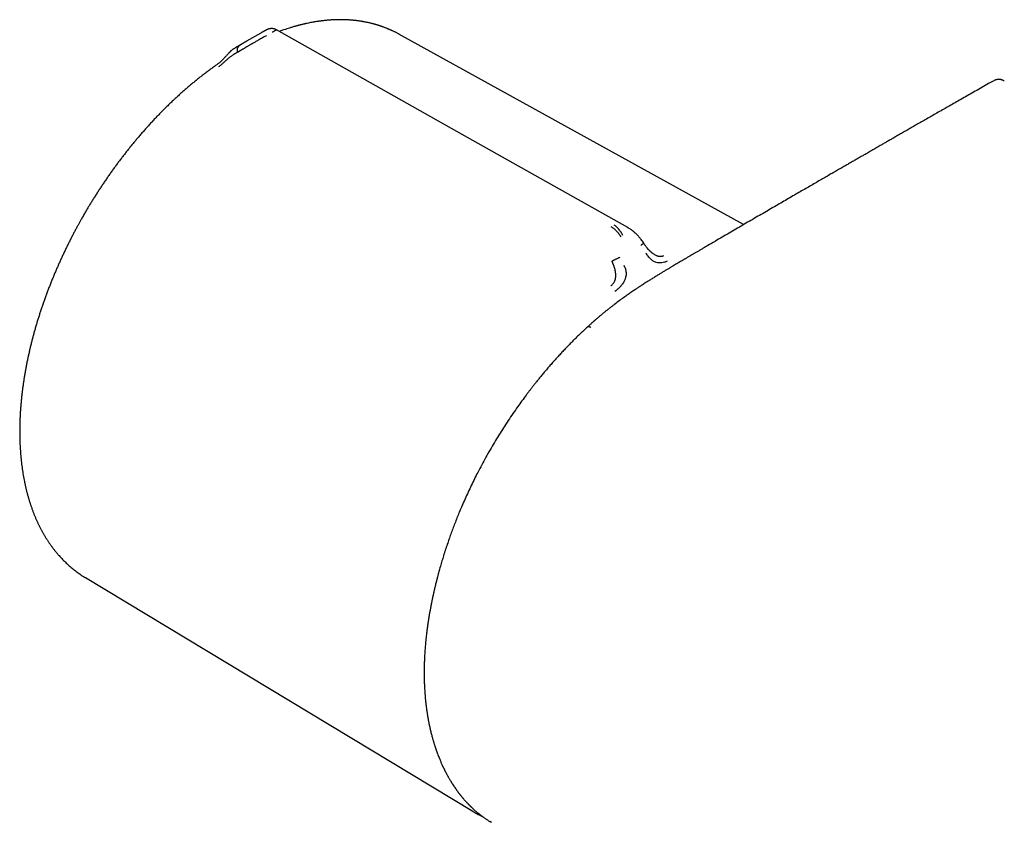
# Model space of a CAD drawing. Header units: millimetres. Extents: x 8 to 767, y 12 to 375.
# Tile 23 of 46: x 494 to 564, y 190 to 247. Entities that reach past the tile are written whole.
import ezdxf

# ---------------------------------------------------------------- set-up
doc = ezdxf.new("R2010")
doc.units = ezdxf.units.MM

msp = doc.modelspace()

# ---------------------------------------------------------------- linework, layer by layer
at = {"color": 7, "linetype": 'Continuous', "lineweight": 30}
for p, q in [((511.278, 246.033), (511.33, 246.063)), ((511.425, 246.116), (511.33, 246.063)), ((511.425, 246.116), (511.437, 246.121)), ((510.289, 245.47), (509.488, 244.993)), ((511.278, 246.033), (510.268, 245.458)), ((521.039, 245.947), (521.028, 245.953)), ((545.364, 232.519), (521.032, 245.96)), ((509.633, 244.683), (509.75, 244.751)), ((537.17, 232.314), (537.183, 232.307)), ((498.897, 207.617), (526.24, 191.136)), ((526.24, 191.136), (526.252, 191.129)), ((526.251, 191.129), (526.24, 191.136)), ((527.435, 190.423), (527.455, 190.41)), ((527.441, 190.43), (527.556, 190.359))]:
    msp.add_line(p, q, dxfattribs=at)
at = {"color": 7, "linetype": 'Continuous', "lineweight": 30, "flags": 128}
for points in [[(537.184, 232.308), (529.101, 236.855), (525.108, 239.101), (512.387, 246.257)], [(498.867, 207.635), (498.881, 207.627), (498.897, 207.617)]]:
    msp.add_lwpolyline(points, dxfattribs=at)
at = {"color": 7, "linetype": 'Continuous', "lineweight": 30}
for points, knots in [([(521.045, 245.951), (521.017, 245.966), (520.958, 245.998), (520.869, 246.045), (520.783, 246.089), (520.7, 246.13), (520.626, 246.166), (520.558, 246.198), (520.5, 246.225), (520.451, 246.246), (520.41, 246.265), (520.374, 246.28), (520.34, 246.295), (520.3, 246.312), (520.249, 246.333), (520.188, 246.358), (520.12, 246.385), (520.048, 246.413), (519.98, 246.439), (519.917, 246.462), (519.859, 246.483), (519.799, 246.504), (519.741, 246.524), (519.687, 246.542), (519.64, 246.557), (519.603, 246.569), (519.572, 246.579), (519.546, 246.587), (519.519, 246.595), (519.486, 246.605), (519.448, 246.617), (519.403, 246.63), (519.354, 246.644), (519.303, 246.658), (519.252, 246.672), (519.202, 246.685), (519.135, 246.703), (519.051, 246.724), (518.952, 246.747), (518.858, 246.769), (518.767, 246.788), (518.684, 246.805), (518.61, 246.819), (518.545, 246.831), (518.48, 246.843), (518.419, 246.853), (518.361, 246.862), (518.303, 246.872), (518.237, 246.881), (518.175, 246.89), (518.119, 246.898), (518.073, 246.904), (518.024, 246.91), (517.973, 246.916), (517.925, 246.921), (517.884, 246.926), (517.851, 246.929), (517.826, 246.931), (517.806, 246.933), (517.785, 246.935), (517.761, 246.938), (517.734, 246.94), (517.697, 246.943), (517.65, 246.947), (517.591, 246.952), (517.525, 246.956), (517.454, 246.961), (517.38, 246.965), (517.304, 246.968), (517.227, 246.971), (517.16, 246.973), (517.102, 246.974), (517.055, 246.975), (517.007, 246.976), (516.96, 246.976), (516.915, 246.977), (516.877, 246.977), (516.845, 246.976), (516.819, 246.976), (516.796, 246.976), (516.772, 246.976), (516.736, 246.975), (516.688, 246.974), (516.623, 246.973), (516.55, 246.971), (516.474, 246.968), (516.376, 246.963), (516.26, 246.957), (516.133, 246.948), (516.02, 246.939), (515.919, 246.93), (515.828, 246.921), (515.75, 246.913), (515.686, 246.905), (515.634, 246.899), (515.588, 246.894), (515.548, 246.889), (515.509, 246.883), (515.463, 246.877), (515.408, 246.87), (515.344, 246.861), (515.257, 246.848), (515.147, 246.831), (515.012, 246.808), (514.87, 246.782), (514.717, 246.753), (514.591, 246.727), (514.494, 246.706), (514.429, 246.692), (514.363, 246.677), (514.297, 246.662), (514.233, 246.647), (514.17, 246.632), (514.113, 246.618), (514.06, 246.605), (514.017, 246.594), (513.985, 246.585), (513.961, 246.579), (513.943, 246.575), (513.923, 246.569), (513.898, 246.563), (513.867, 246.554), (513.829, 246.544), (513.786, 246.532), (513.716, 246.513), (513.623, 246.487), (513.509, 246.454), (513.368, 246.411), (513.203, 246.36), (513.011, 246.297), (512.806, 246.227), (512.663, 246.175), (512.584, 246.146)], [0, 0, 0, 0, 0.011268, 0.023412, 0.036436, 0.047288, 0.058347, 0.068271, 0.076056, 0.082828, 0.088585, 0.09333, 0.097664, 0.102754, 0.109899, 0.118174, 0.127531, 0.137203, 0.146915, 0.154574, 0.162259, 0.169969, 0.177703, 0.185092, 0.190868, 0.195732, 0.199684, 0.202726, 0.205876, 0.210036, 0.215207, 0.220834, 0.227273, 0.233852, 0.240307, 0.246639, 0.252848, 0.265739, 0.278071, 0.289876, 0.301161, 0.311835, 0.320478, 0.328299, 0.336057, 0.344054, 0.350505, 0.357247, 0.365215, 0.374575, 0.379775, 0.385322, 0.391214, 0.397452, 0.403475, 0.40842, 0.412278, 0.41505, 0.417254, 0.419623, 0.422441, 0.425707, 0.429422, 0.435468, 0.442416, 0.450263, 0.458778, 0.46746, 0.476291, 0.485271, 0.494399, 0.499823, 0.505297, 0.510822, 0.516397, 0.521703, 0.526237, 0.529801, 0.532675, 0.535001, 0.537759, 0.541134, 0.547211, 0.554616, 0.563316, 0.572241, 0.580854, 0.59687, 0.611695, 0.623932, 0.63523, 0.645578, 0.654815, 0.661375, 0.6672, 0.672292, 0.676652, 0.680574, 0.685528, 0.6918, 0.699154, 0.70675, 0.720989, 0.735773, 0.751403, 0.768223, 0.786223, 0.793117, 0.800167, 0.807373, 0.814734, 0.821945, 0.828435, 0.835146, 0.840846, 0.845537, 0.849221, 0.851469, 0.853141, 0.855203, 0.857936, 0.861339, 0.86541, 0.870147, 0.87555, 0.888094, 0.900483, 0.912631, 0.93373, 0.95409, 0.974583, 1, 1, 1, 1]), ([(512.387, 246.257), (512.375, 246.264), (512.35, 246.277), (512.317, 246.293), (512.289, 246.305), (512.264, 246.314), (512.235, 246.324), (512.199, 246.334), (512.156, 246.342), (512.109, 246.349), (512.059, 246.352), (512.008, 246.351), (511.965, 246.347), (511.927, 246.342), (511.893, 246.335), (511.856, 246.326), (511.82, 246.314), (511.787, 246.302), (511.756, 246.29), (511.731, 246.279), (511.715, 246.271), (511.696, 246.262), (511.677, 246.252), (511.655, 246.241), (511.632, 246.229), (511.608, 246.216), (511.589, 246.206), (511.573, 246.197), (511.557, 246.189), (511.536, 246.177), (511.509, 246.163), (511.476, 246.144), (511.45, 246.13), (511.436, 246.122)], [0, 0, 0, 0, 0.036604, 0.070541, 0.096033, 0.115422, 0.137134, 0.17013, 0.205374, 0.241055, 0.281984, 0.322392, 0.356784, 0.380099, 0.405693, 0.432685, 0.461011, 0.491268, 0.519448, 0.550868, 0.58192, 0.615712, 0.6525, 0.692322, 0.737002, 0.775739, 0.808398, 0.824894, 0.847471, 0.876282, 0.911313, 0.952554, 1, 1, 1, 1]), ([(512.387, 246.256), (512.387, 246.256), (512.386, 246.256), (512.375, 246.251), (512.355, 246.241), (512.325, 246.224), (512.283, 246.201), (512.227, 246.169), (512.163, 246.131), (512.112, 246.102), (512.087, 246.088)], [0, 0, 0, 0, 0.089465, 0.220808, 0.345981, 0.465003, 0.609373, 0.746418, 0.876461, 1, 1, 1, 1]), ([(511.68, 245.857), (511.645, 245.837), (511.572, 245.796), (511.454, 245.73), (511.327, 245.659), (511.205, 245.589), (511.089, 245.522), (510.981, 245.46), (510.859, 245.389), (510.767, 245.335), (510.705, 245.3), (510.686, 245.289), (510.666, 245.277), (510.646, 245.266), (510.627, 245.255), (510.588, 245.233), (510.53, 245.199), (510.448, 245.153), (510.372, 245.11), (510.303, 245.07), (510.257, 245.044), (510.227, 245.027), (510.213, 245.018), (510.198, 245.01), (510.184, 245.002), (510.169, 244.993), (510.155, 244.985), (510.118, 244.964), (510.062, 244.931), (509.993, 244.891), (509.934, 244.856), (509.884, 244.827), (509.841, 244.803), (509.805, 244.782), (509.777, 244.766), (509.761, 244.757), (509.753, 244.753), (509.751, 244.751), (509.751, 244.751), (509.75, 244.751), (509.75, 244.751)], [0, 0, 0, 0, 0.051373, 0.105665, 0.163102, 0.223827, 0.27137, 0.320803, 0.372124, 0.442732, 0.452222, 0.461768, 0.471368, 0.481024, 0.490735, 0.500501, 0.537698, 0.579265, 0.625137, 0.657731, 0.692132, 0.7001, 0.708157, 0.716302, 0.724536, 0.732857, 0.741265, 0.74976, 0.79759, 0.84013, 0.877473, 0.909711, 0.93693, 0.964012, 0.983495, 0.995471, 0.998664, 0.999564, 0.99984, 1, 1, 1, 1]), ([(509.383, 244.931), (509.37, 244.923), (509.346, 244.909), (509.315, 244.888), (509.289, 244.869), (509.266, 244.852), (509.242, 244.833), (509.218, 244.813), (509.195, 244.793), (509.174, 244.774), (509.155, 244.757), (509.134, 244.737), (509.108, 244.712), (509.079, 244.683), (509.051, 244.654), (509.027, 244.628), (508.997, 244.596), (508.958, 244.554), (508.908, 244.499), (508.852, 244.439), (508.791, 244.374), (508.727, 244.306), (508.66, 244.237), (508.592, 244.167), (508.531, 244.106), (508.478, 244.054), (508.432, 244.01), (508.38, 243.963), (508.32, 243.912), (508.25, 243.856), (508.173, 243.796), (508.087, 243.733), (508.029, 243.691), (507.999, 243.67)], [0, 0, 0, 0, 0.024683, 0.044079, 0.058486, 0.074727, 0.089719, 0.107745, 0.125198, 0.140142, 0.152917, 0.167655, 0.187784, 0.211441, 0.23343, 0.252311, 0.268239, 0.30327, 0.342523, 0.385759, 0.429471, 0.480093, 0.52894, 0.577862, 0.632078, 0.661786, 0.693344, 0.729283, 0.771249, 0.819444, 0.873971, 0.93474, 1, 1, 1, 1]), ([(509.633, 244.683), (509.609, 244.669), (509.565, 244.644), (509.5, 244.604), (509.453, 244.576), (509.424, 244.557), (509.409, 244.548), (509.395, 244.539), (509.382, 244.531), (509.37, 244.523), (509.358, 244.516), (509.348, 244.509), (509.312, 244.486), (509.252, 244.445), (509.166, 244.384), (509.083, 244.322), (509, 244.258), (508.916, 244.189), (508.849, 244.129), (508.8, 244.084), (508.77, 244.056), (508.74, 244.028), (508.709, 243.999), (508.677, 243.97), (508.63, 243.926), (508.566, 243.866), (508.482, 243.791), (508.392, 243.715), (508.331, 243.669), (508.299, 243.646)], [0, 0, 0, 0, 0.064483, 0.121146, 0.169699, 0.182428, 0.194431, 0.205703, 0.216244, 0.226049, 0.235116, 0.243443, 0.251028, 0.319255, 0.38355, 0.443931, 0.500485, 0.559082, 0.620049, 0.640929, 0.662103, 0.683581, 0.705368, 0.72747, 0.749885, 0.805219, 0.865757, 0.930963, 1, 1, 1, 1]), ([(509.488, 244.993), (509.485, 244.991), (509.47, 244.982), (509.435, 244.962), (509.4, 244.943), (509.378, 244.928), (509.374, 244.925)], [0, 0, 0, 0, 0.092389, 0.399514, 0.909013, 1, 1, 1, 1]), ([(509.815, 245.18), (509.796, 245.167), (509.757, 245.141), (509.708, 245.089), (509.664, 245.031), (509.634, 244.973), (509.614, 244.92), (509.604, 244.873), (509.6, 244.829), (509.601, 244.789), (509.607, 244.753), (509.617, 244.717), (509.627, 244.694), (509.633, 244.683)], [0, 0, 0, 0, 0.1317423, 0.26673, 0.4014789, 0.532742, 0.617059, 0.6982277, 0.7761965, 0.8328847, 0.8885344, 0.9438976, 1, 1, 1, 1]), ([(508.002, 243.673), (507.958, 243.642), (507.84, 243.558), (507.649, 243.419), (507.427, 243.253), (507.205, 243.085), (506.985, 242.913), (506.765, 242.737), (506.545, 242.559), (506.326, 242.377), (506.108, 242.192), (505.89, 242.004), (505.674, 241.812), (505.458, 241.617), (505.243, 241.419), (505.029, 241.219), (504.815, 241.015), (504.603, 240.807), (504.391, 240.597), (504.181, 240.384), (503.971, 240.168), (503.763, 239.949), (503.556, 239.727), (503.349, 239.502), (503.144, 239.274), (502.94, 239.043), (502.737, 238.809), (502.543, 238.58), (502.356, 238.357), (502.178, 238.141), (502, 237.922), (501.825, 237.701), (501.65, 237.479), (501.478, 237.255), (501.306, 237.03), (501.137, 236.802), (500.969, 236.574), (500.802, 236.343), (500.637, 236.112), (500.474, 235.878), (500.313, 235.644), (500.153, 235.409), (499.996, 235.173), (499.841, 234.936), (499.688, 234.699), (499.539, 234.463), (499.393, 234.23), (499.256, 234.006), (499.135, 233.807), (499.03, 233.631), (498.921, 233.446), (498.844, 233.314), (498.798, 233.234)], [0, 0, 0, 0, 0.012576, 0.034013, 0.055454, 0.076901, 0.098353, 0.119811, 0.141276, 0.162748, 0.184228, 0.205717, 0.227215, 0.248724, 0.270244, 0.291776, 0.313322, 0.334883, 0.35646, 0.378055, 0.39967, 0.421307, 0.442968, 0.464656, 0.486373, 0.508123, 0.529909, 0.551736, 0.571335, 0.590931, 0.610523, 0.630108, 0.649688, 0.669261, 0.688826, 0.708383, 0.727928, 0.747461, 0.766978, 0.786476, 0.805949, 0.825389, 0.844784, 0.864116, 0.883351, 0.902431, 0.921231, 0.939446, 0.956065, 0.968932, 0.981158, 1, 1, 1, 1]), ([(563.019, 242.675), (562.896, 242.605), (562.614, 242.444), (562.176, 242.195), (561.71, 241.93), (561.257, 241.672), (560.819, 241.422), (560.395, 241.181), (559.986, 240.947), (559.59, 240.721), (559.202, 240.499), (558.825, 240.284), (558.457, 240.073), (558.102, 239.87), (557.759, 239.674), (557.428, 239.485), (557.111, 239.302), (556.805, 239.127), (556.512, 238.96), (556.232, 238.799), (555.964, 238.645), (555.708, 238.498), (555.465, 238.359), (555.235, 238.226), (555.031, 238.109), (554.852, 238.007), (554.697, 237.918), (554.549, 237.832), (554.403, 237.748), (554.253, 237.662), (554.097, 237.572), (553.916, 237.468), (553.71, 237.35), (553.478, 237.216), (553.233, 237.075), (552.976, 236.927), (552.708, 236.772), (552.429, 236.612), (552.14, 236.445), (551.84, 236.272), (551.525, 236.09), (551.195, 235.9), (550.851, 235.701), (550.495, 235.495), (550.126, 235.282), (549.745, 235.061), (549.351, 234.834), (548.945, 234.599), (548.527, 234.356), (548.096, 234.106), (547.653, 233.849), (547.197, 233.585), (546.729, 233.313), (546.249, 233.034), (545.77, 232.756), (545.294, 232.479), (544.821, 232.203), (544.338, 231.922), (543.844, 231.634), (543.34, 231.34), (543.001, 231.142), (542.829, 231.041)], [0, 0, 0, 0, 0.018214, 0.041826, 0.064826, 0.087213, 0.108988, 0.129778, 0.149978, 0.169586, 0.188604, 0.207401, 0.225583, 0.243149, 0.2601, 0.276435, 0.292155, 0.307259, 0.321748, 0.335622, 0.34888, 0.361522, 0.373548, 0.384959, 0.395755, 0.403805, 0.411475, 0.418765, 0.425821, 0.433205, 0.44097, 0.449116, 0.460011, 0.471522, 0.483648, 0.496389, 0.509746, 0.523463, 0.537774, 0.552678, 0.568176, 0.584603, 0.601647, 0.61931, 0.63759, 0.656489, 0.676007, 0.696142, 0.716896, 0.738267, 0.760258, 0.782866, 0.806093, 0.829938, 0.854401, 0.877368, 0.900856, 0.924863, 0.949389, 0.974435, 1, 1, 1, 1]), ([(563.766, 242.653), (563.748, 242.663), (563.715, 242.68), (563.67, 242.7), (563.631, 242.716), (563.597, 242.727), (563.568, 242.735), (563.54, 242.742), (563.51, 242.749), (563.476, 242.754), (563.44, 242.759), (563.404, 242.762), (563.37, 242.762), (563.335, 242.762), (563.299, 242.759), (563.264, 242.755), (563.229, 242.749), (563.19, 242.74), (563.142, 242.726), (563.084, 242.705), (563.044, 242.684), (563.022, 242.672)], [0, 0, 0, 0, 0.076609, 0.14009, 0.190363, 0.238761, 0.276516, 0.309589, 0.3488, 0.393622, 0.442786, 0.490038, 0.532743, 0.575002, 0.623206, 0.672819, 0.712719, 0.760607, 0.824631, 0.904575, 1, 1, 1, 1]), ([(498.798, 233.234), (498.748, 233.146), (498.676, 233.021), (498.571, 232.836), (498.481, 232.675), (498.375, 232.482), (498.264, 232.278), (498.149, 232.063), (498.032, 231.84), (497.913, 231.611), (497.793, 231.377), (497.674, 231.138), (497.555, 230.895), (497.436, 230.649), (497.318, 230.401), (497.202, 230.15), (497.086, 229.896), (496.973, 229.641), (496.86, 229.385), (496.75, 229.126), (496.641, 228.867), (496.534, 228.606), (496.429, 228.344), (496.326, 228.081), (496.226, 227.818), (496.127, 227.553), (496.03, 227.288), (495.936, 227.022), (495.844, 226.756), (495.755, 226.49), (495.667, 226.223), (495.582, 225.956), (495.5, 225.688), (495.42, 225.421), (495.342, 225.153), (495.267, 224.886), (495.195, 224.618), (495.125, 224.351), (495.057, 224.084), (494.993, 223.817), (494.931, 223.55), (494.871, 223.284), (494.814, 223.019), (494.76, 222.753), (494.709, 222.489), (494.66, 222.225), (494.614, 221.961), (494.571, 221.698), (494.53, 221.437), (494.492, 221.175), (494.457, 220.915), (494.425, 220.656), (494.396, 220.397), (494.369, 220.14), (494.346, 219.884), (494.325, 219.629), (494.307, 219.375), (494.291, 219.122), (494.279, 218.87), (494.27, 218.62), (494.263, 218.371), (494.259, 218.124), (494.258, 217.878), (494.26, 217.634), (494.265, 217.391), (494.273, 217.15), (494.284, 216.91), (494.297, 216.672), (494.314, 216.436), (494.333, 216.201), (494.355, 215.969), (494.381, 215.738), (494.409, 215.509), (494.44, 215.282), (494.474, 215.058), (494.51, 214.835), (494.55, 214.614), (494.592, 214.396), (494.638, 214.179), (494.686, 213.965), (494.737, 213.753), (494.791, 213.543), (494.848, 213.336), (494.908, 213.131), (494.97, 212.929), (495.036, 212.729), (495.104, 212.532), (495.175, 212.337), (495.249, 212.144), (495.325, 211.955), (495.405, 211.768), (495.487, 211.584), (495.572, 211.402), (495.659, 211.223), (495.749, 211.047), (495.842, 210.874), (495.938, 210.704), (496.036, 210.537), (496.137, 210.372), (496.241, 210.211), (496.347, 210.053), (496.456, 209.898), (496.567, 209.746), (496.681, 209.596), (496.797, 209.451), (496.916, 209.308), (497.038, 209.168), (497.161, 209.032), (497.288, 208.899), (497.416, 208.769), (497.547, 208.643), (497.681, 208.519), (497.817, 208.4), (497.955, 208.283), (498.095, 208.17), (498.238, 208.06), (498.383, 207.954), (498.53, 207.851), (498.68, 207.752), (498.802, 207.674), (498.875, 207.63), (498.897, 207.617)], [0, 0, 0, 0, 0.008892, 0.012572, 0.018674, 0.025025, 0.031849, 0.038979, 0.046349, 0.053905, 0.061609, 0.069432, 0.077354, 0.085359, 0.093433, 0.101566, 0.10975, 0.117979, 0.126247, 0.134549, 0.142882, 0.151243, 0.159628, 0.168035, 0.176463, 0.184908, 0.193371, 0.201849, 0.21034, 0.218845, 0.227362, 0.23589, 0.244429, 0.252977, 0.261534, 0.270099, 0.278673, 0.287253, 0.295841, 0.304436, 0.313036, 0.321643, 0.330255, 0.338872, 0.347494, 0.356121, 0.364753, 0.373389, 0.382028, 0.390672, 0.39932, 0.407971, 0.416625, 0.425283, 0.433944, 0.442608, 0.451274, 0.459944, 0.468616, 0.47729, 0.485966, 0.494645, 0.503326, 0.512008, 0.520693, 0.529379, 0.538067, 0.546756, 0.555446, 0.564137, 0.57283, 0.581523, 0.590217, 0.598911, 0.607605, 0.6163, 0.624994, 0.633688, 0.642382, 0.651075, 0.659767, 0.668457, 0.677147, 0.685835, 0.694521, 0.703205, 0.711886, 0.720565, 0.729241, 0.737915, 0.746584, 0.755251, 0.763913, 0.772572, 0.781226, 0.789876, 0.798522, 0.807163, 0.815799, 0.82443, 0.833057, 0.841678, 0.850295, 0.858908, 0.867516, 0.876119, 0.884718, 0.893314, 0.901906, 0.910495, 0.919081, 0.927665, 0.936247, 0.944829, 0.95341, 0.961991, 0.970574, 0.979158, 0.987744, 0.996334, 1, 1, 1, 1]), ([(536.708, 231.663), (536.681, 231.701), (536.627, 231.776), (536.544, 231.885), (536.46, 231.988), (536.374, 232.084), (536.286, 232.17), (536.195, 232.245), (536.101, 232.309), (536.035, 232.339), (536.003, 232.354)], [0, 0, 0, 0, 0.134324, 0.265382, 0.393268, 0.518184, 0.640515, 0.760896, 0.880281, 1, 1, 1, 1]), ([(536.843, 231.745), (536.822, 231.786), (536.779, 231.867), (536.71, 231.983), (536.637, 232.091), (536.56, 232.19), (536.481, 232.28), (536.398, 232.359), (536.313, 232.428), (536.255, 232.464), (536.225, 232.481)], [0, 0, 0, 0, 0.134305, 0.265175, 0.392798, 0.517503, 0.639784, 0.760331, 0.880035, 1, 1, 1, 1]), ([(538.312, 231.216), (538.282, 231.261), (538.225, 231.347), (538.137, 231.467), (538.053, 231.572), (537.974, 231.664), (537.902, 231.743), (537.837, 231.81), (537.78, 231.865), (537.733, 231.909), (537.693, 231.945), (537.66, 231.974), (537.631, 231.999), (537.605, 232.02), (537.58, 232.04), (537.552, 232.063), (537.515, 232.091), (537.465, 232.129), (537.402, 232.174), (537.328, 232.223), (537.25, 232.271), (537.195, 232.301), (537.168, 232.317)], [0, 0, 0, 0, 0.0998723, 0.1919032, 0.2757555, 0.351191, 0.4180461, 0.4762111, 0.5256133, 0.5662051, 0.5981399, 0.6256267, 0.648849, 0.6697158, 0.6882224, 0.7089723, 0.7380972, 0.7756374, 0.8287352, 0.8842171, 0.9414013, 1, 1, 1, 1]), ([(538.099, 231.064), (538.118, 231.077), (538.157, 231.103), (538.207, 231.138), (538.25, 231.168), (538.28, 231.19), (538.299, 231.204), (538.309, 231.212), (538.313, 231.216), (538.312, 231.216), (538.311, 231.216)], [0, 0, 0, 0, 0.167297, 0.338607, 0.509654, 0.676432, 0.783695, 0.887081, 0.986525, 1, 1, 1, 1]), ([(539.06, 230.417), (539.049, 230.424), (539.023, 230.439), (538.979, 230.467), (538.933, 230.5), (538.893, 230.531), (538.859, 230.559), (538.833, 230.581), (538.81, 230.601), (538.786, 230.623), (538.757, 230.65), (538.724, 230.682), (538.694, 230.713), (538.668, 230.741), (538.646, 230.764), (538.628, 230.783), (538.611, 230.803), (538.59, 230.827), (538.562, 230.861), (538.524, 230.908), (538.478, 230.968), (538.425, 231.041), (538.368, 231.125), (538.331, 231.186), (538.312, 231.216)], [0, 0, 0, 0, 0.049692, 0.113704, 0.163975, 0.213348, 0.253849, 0.285142, 0.308149, 0.335828, 0.372456, 0.417961, 0.456761, 0.490156, 0.518153, 0.540747, 0.559892, 0.586999, 0.623993, 0.676245, 0.740804, 0.817918, 0.907863, 1, 1, 1, 1]), ([(542.829, 231.041), (542.756, 230.999), (542.615, 230.916), (542.41, 230.797), (542.218, 230.684), (542.038, 230.579), (541.871, 230.482), (541.717, 230.391), (541.585, 230.314), (541.472, 230.248), (541.378, 230.193), (541.292, 230.142), (541.213, 230.096), (541.142, 230.054), (541.073, 230.013), (540.992, 229.965), (540.895, 229.908), (540.779, 229.839), (540.65, 229.763), (540.508, 229.678), (540.353, 229.586), (540.186, 229.486), (540.011, 229.381), (539.829, 229.272), (539.642, 229.158), (539.444, 229.038), (539.234, 228.91), (539.014, 228.774), (538.864, 228.681), (538.787, 228.633)], [0, 0, 0, 0, 0.0539273, 0.1046947, 0.1523024, 0.1967507, 0.2380393, 0.2761678, 0.3111355, 0.3363923, 0.3596969, 0.381049, 0.400448, 0.4178936, 0.4341058, 0.4519711, 0.4775365, 0.5062703, 0.5381743, 0.5732506, 0.6115017, 0.6529305, 0.6975408, 0.7412319, 0.7876036, 0.8366606, 0.888408, 0.9428521, 1, 1, 1, 1]), ([(536.065, 229.942), (536.072, 229.946), (536.087, 229.955), (536.114, 229.969), (536.144, 229.985), (536.18, 230.004), (536.222, 230.026), (536.272, 230.052), (536.332, 230.082), (536.403, 230.117), (536.481, 230.156), (536.557, 230.193), (536.604, 230.215), (536.627, 230.226)], [0, 0, 0, 0, 0.056304, 0.111898, 0.167775, 0.224659, 0.302815, 0.38407, 0.468372, 0.599448, 0.73388, 0.868517, 1, 1, 1, 1]), ([(539.974, 229.933), (539.909, 229.908), (539.779, 229.857), (539.58, 229.817), (539.382, 229.812), (539.18, 229.85), (539.016, 229.926), (538.892, 230.012), (538.769, 230.12), (538.621, 230.284), (538.516, 230.432), (538.464, 230.507)], [0, 0, 0, 0, 0.12498, 0.249974, 0.375129, 0.4995, 0.626711, 0.691987, 0.75435, 0.875912, 1, 1, 1, 1]), ([(539.06, 230.417), (539.094, 230.399), (539.15, 230.369), (539.228, 230.337), (539.292, 230.315), (539.364, 230.296), (539.446, 230.284), (539.527, 230.284), (539.598, 230.293), (539.662, 230.308), (539.704, 230.325), (539.726, 230.333)], [0, 0, 0, 0, 0.147074, 0.242497, 0.333453, 0.420197, 0.55512, 0.69361, 0.78902, 0.89139, 1, 1, 1, 1]), ([(535.988, 228.209), (536.01, 228.225), (536.053, 228.257), (536.111, 228.311), (536.162, 228.368), (536.206, 228.427), (536.242, 228.487), (536.269, 228.543), (536.288, 228.596), (536.304, 228.649), (536.317, 228.709), (536.328, 228.772), (536.335, 228.834), (536.339, 228.893), (536.341, 228.951), (536.339, 229.011), (536.334, 229.077), (536.325, 229.15), (536.313, 229.228), (536.296, 229.309), (536.275, 229.395), (536.254, 229.469), (536.234, 229.533), (536.215, 229.589), (536.199, 229.636), (536.185, 229.671), (536.177, 229.692), (536.169, 229.713), (536.16, 229.736), (536.15, 229.758), (536.14, 229.782), (536.13, 229.806), (536.115, 229.839), (536.099, 229.875), (536.082, 229.91), (536.071, 229.93), (536.066, 229.939), (536.065, 229.941), (536.065, 229.942), (536.065, 229.942), (536.065, 229.942), (536.065, 229.942), (536.065, 229.942)], [0, 0, 0, 0, 0.046698, 0.091618, 0.134505, 0.175194, 0.213614, 0.249779, 0.276951, 0.307118, 0.340349, 0.376695, 0.409342, 0.4408, 0.471044, 0.500021, 0.535936, 0.574169, 0.614719, 0.657569, 0.702695, 0.750057, 0.775296, 0.805099, 0.8394, 0.850353, 0.861686, 0.873397, 0.885483, 0.89794, 0.910765, 0.923954, 0.937503, 0.96472, 0.984149, 0.995887, 0.998893, 0.999683, 0.9999, 0.999964, 0.999986, 1, 1, 1, 1]), ([(536.283, 227.836), (536.348, 227.884), (536.478, 227.98), (536.621, 228.11), (536.707, 228.201), (536.749, 228.248), (536.795, 228.303), (536.856, 228.385), (536.913, 228.473), (536.96, 228.562), (536.996, 228.64), (537.024, 228.714), (537.045, 228.779), (537.068, 228.863), (537.092, 228.978), (537.094, 229.163), (537.044, 229.388), (536.968, 229.55), (536.928, 229.634)], [0, 0, 0, 0, 0.125554, 0.251039, 0.290001, 0.310057, 0.344618, 0.393554, 0.456767, 0.493798, 0.534579, 0.576341, 0.60187, 0.627562, 0.693703, 0.759502, 0.875658, 1, 1, 1, 1]), ([(538.787, 228.633), (538.732, 228.598), (538.626, 228.531), (538.473, 228.434), (538.332, 228.344), (538.202, 228.26), (538.092, 228.188), (538, 228.128), (537.924, 228.077), (537.855, 228.032), (537.792, 227.99), (537.666, 227.906), (537.472, 227.775), (537.191, 227.58), (536.889, 227.367), (536.57, 227.136), (536.306, 226.939), (536.097, 226.779), (535.94, 226.658), (535.782, 226.533), (535.621, 226.405), (535.461, 226.275), (535.306, 226.147), (535.174, 226.036), (535.065, 225.943), (534.978, 225.868), (534.912, 225.811), (534.866, 225.771), (534.838, 225.746), (534.81, 225.722), (534.783, 225.698), (534.752, 225.671), (534.716, 225.639), (534.674, 225.601), (534.625, 225.558), (534.57, 225.508), (534.512, 225.455), (534.456, 225.404), (534.407, 225.36), (534.374, 225.329), (534.354, 225.311), (534.348, 225.306), (534.346, 225.304)], [0, 0, 0, 0, 0.036663, 0.070688, 0.10207, 0.130806, 0.156891, 0.175526, 0.192522, 0.207879, 0.221596, 0.234304, 0.29198, 0.351323, 0.422772, 0.494207, 0.565626, 0.600406, 0.635556, 0.671338, 0.707753, 0.744547, 0.779984, 0.81374, 0.834888, 0.854849, 0.872991, 0.879622, 0.885973, 0.892046, 0.897841, 0.904391, 0.912662, 0.922385, 0.933758, 0.946788, 0.961434, 0.975192, 0.986612, 0.995693, 0.998649, 1, 1, 1, 1]), ([(534.34, 225.298), (534.244, 225.21), (534.055, 225.037), (533.779, 224.774), (533.511, 224.514), (533.253, 224.258), (533.006, 224.007), (532.77, 223.761), (532.544, 223.522), (532.327, 223.288), (532.106, 223.045), (531.882, 222.794), (531.657, 222.537), (531.444, 222.289), (531.243, 222.05), (531.053, 221.821), (530.875, 221.602), (530.707, 221.393), (530.551, 221.196), (530.405, 221.009), (530.269, 220.833), (530.14, 220.663), (529.955, 220.418), (529.715, 220.093), (529.404, 219.661), (529.08, 219.197), (528.745, 218.7), (528.413, 218.193), (528.087, 217.676), (527.77, 217.154), (527.462, 216.631), (527.165, 216.107), (526.876, 215.577), (526.609, 215.071), (526.364, 214.587), (526.138, 214.125), (525.916, 213.657), (525.7, 213.182), (525.489, 212.701), (525.299, 212.249), (525.127, 211.828), (524.975, 211.441), (524.829, 211.058), (524.692, 210.685), (524.563, 210.324), (524.458, 210.018), (524.373, 209.765), (524.306, 209.562), (524.242, 209.363), (524.181, 209.169), (524.123, 208.98), (524.066, 208.792), (524.011, 208.606), (523.955, 208.415), (523.899, 208.216), (523.84, 208.005), (523.78, 207.781), (523.718, 207.545), (523.664, 207.335), (523.62, 207.155), (523.584, 207.007), (523.549, 206.86), (523.516, 206.72), (523.488, 206.594), (523.464, 206.489), (523.445, 206.403), (523.43, 206.335), (523.417, 206.275), (523.407, 206.226), (523.399, 206.187), (523.39, 206.148), (523.381, 206.101), (523.367, 206.038), (523.351, 205.959), (523.332, 205.863), (523.31, 205.752), (523.285, 205.625), (523.26, 205.494), (523.235, 205.36), (523.211, 205.226), (523.186, 205.082), (523.16, 204.932), (523.135, 204.779), (523.111, 204.628), (523.089, 204.481), (523.06, 204.286), (523.027, 204.049), (522.991, 203.772), (522.961, 203.518), (522.936, 203.285), (522.915, 203.073), (522.896, 202.873), (522.88, 202.683), (522.866, 202.498), (522.854, 202.323), (522.844, 202.153), (522.835, 201.987), (522.827, 201.817), (522.821, 201.642), (522.815, 201.464), (522.811, 201.282), (522.809, 201.127), (522.808, 201.004), (522.808, 200.92), (522.808, 200.849), (522.808, 200.794), (522.809, 200.755), (522.809, 200.729), (522.809, 200.708), (522.809, 200.682), (522.81, 200.647), (522.81, 200.604), (522.811, 200.536), (522.813, 200.446), (522.816, 200.335), (522.82, 200.221), (522.824, 200.107), (522.829, 199.991), (522.834, 199.874), (522.843, 199.722), (522.855, 199.534), (522.872, 199.309), (522.892, 199.079), (522.916, 198.845), (522.944, 198.606), (522.969, 198.407), (522.991, 198.255), (523.006, 198.152), (523.02, 198.061), (523.032, 197.981), (523.043, 197.916), (523.052, 197.864), (523.058, 197.823), (523.064, 197.789), (523.07, 197.755), (523.077, 197.719), (523.084, 197.675), (523.093, 197.626), (523.105, 197.56), (523.121, 197.476), (523.141, 197.375), (523.163, 197.266), (523.188, 197.149), (523.215, 197.024), (523.245, 196.893), (523.277, 196.76), (523.31, 196.627), (523.343, 196.498), (523.377, 196.37), (523.408, 196.257), (523.437, 196.157), (523.462, 196.071), (523.488, 195.986), (523.513, 195.903), (523.537, 195.827), (523.558, 195.76), (523.577, 195.703), (523.592, 195.657), (523.603, 195.623), (523.611, 195.599), (523.618, 195.58), (523.625, 195.558), (523.635, 195.53), (523.646, 195.497), (523.661, 195.455), (523.679, 195.404), (523.7, 195.342), (523.725, 195.274), (523.761, 195.178), (523.805, 195.061), (523.858, 194.928), (523.907, 194.805), (523.954, 194.693), (523.999, 194.588), (524.045, 194.485), (524.093, 194.38), (524.132, 194.294), (524.162, 194.231), (524.18, 194.193), (524.195, 194.163), (524.206, 194.139), (524.216, 194.12), (524.226, 194.1), (524.239, 194.073), (524.256, 194.038), (524.277, 193.996), (524.302, 193.947), (524.332, 193.89), (524.364, 193.828), (524.398, 193.765), (524.431, 193.702), (524.465, 193.641), (524.498, 193.581), (524.536, 193.515), (524.577, 193.443), (524.622, 193.365), (524.666, 193.293), (524.705, 193.228), (524.738, 193.176), (524.764, 193.134), (524.787, 193.097), (524.812, 193.059), (524.839, 193.016), (524.883, 192.948), (524.944, 192.858), (525.02, 192.747), (525.099, 192.635), (525.18, 192.524), (525.245, 192.438), (525.292, 192.376), (525.322, 192.338), (525.352, 192.3), (525.381, 192.263), (525.408, 192.23), (525.43, 192.202), (525.448, 192.18), (525.461, 192.164), (525.472, 192.151), (525.484, 192.137), (525.501, 192.117), (525.525, 192.088), (525.557, 192.049), (525.597, 192.003), (525.641, 191.952), (525.691, 191.896), (525.745, 191.836), (525.793, 191.784), (525.833, 191.74), (525.866, 191.705), (525.9, 191.67), (525.934, 191.634), (525.968, 191.6), (525.998, 191.569), (526.022, 191.545), (526.041, 191.526), (526.057, 191.511), (526.072, 191.495), (526.093, 191.475), (526.121, 191.448), (526.156, 191.414), (526.195, 191.377), (526.236, 191.339), (526.277, 191.301), (526.337, 191.247), (526.414, 191.178), (526.493, 191.11), (526.557, 191.057), (526.603, 191.019), (526.645, 190.984), (526.682, 190.954), (526.714, 190.929), (526.741, 190.908), (526.761, 190.892), (526.777, 190.88), (526.79, 190.87), (526.806, 190.857), (526.827, 190.842), (526.856, 190.82), (526.893, 190.791), (526.942, 190.756), (526.997, 190.716), (527.057, 190.673), (527.122, 190.627), (527.195, 190.578), (527.275, 190.524), (527.355, 190.472), (527.41, 190.438), (527.435, 190.423)], [0, 0, 0, 0, 0.009096, 0.017939, 0.026528, 0.034865, 0.042948, 0.050641, 0.058089, 0.065294, 0.072253, 0.08022, 0.08784, 0.095113, 0.10204, 0.108619, 0.114852, 0.120738, 0.126277, 0.131469, 0.136315, 0.140903, 0.145494, 0.156385, 0.167375, 0.180213, 0.193183, 0.206285, 0.219501, 0.23273, 0.245722, 0.258712, 0.271702, 0.28469, 0.295725, 0.306852, 0.318084, 0.329422, 0.340865, 0.352415, 0.361564, 0.370778, 0.379854, 0.388651, 0.397169, 0.405409, 0.410305, 0.415097, 0.419785, 0.424368, 0.428847, 0.433222, 0.437682, 0.442081, 0.446779, 0.451775, 0.457069, 0.462662, 0.468554, 0.471984, 0.475508, 0.479102, 0.482451, 0.485457, 0.488119, 0.48997, 0.491609, 0.493036, 0.49423, 0.495169, 0.495858, 0.496998, 0.498521, 0.500428, 0.502717, 0.50539, 0.508447, 0.511886, 0.514888, 0.518132, 0.521618, 0.525337, 0.52908, 0.532749, 0.536346, 0.539869, 0.547013, 0.553835, 0.560336, 0.565869, 0.571145, 0.576165, 0.580929, 0.585467, 0.590093, 0.594193, 0.598419, 0.602771, 0.607248, 0.611851, 0.61658, 0.621358, 0.623945, 0.626157, 0.627994, 0.629455, 0.630541, 0.631049, 0.631517, 0.632202, 0.633112, 0.634247, 0.635608, 0.638468, 0.641441, 0.644458, 0.64752, 0.650625, 0.653774, 0.656968, 0.662941, 0.669091, 0.675425, 0.681943, 0.688645, 0.69553, 0.69876, 0.701696, 0.704318, 0.706627, 0.708622, 0.709985, 0.71115, 0.712116, 0.713001, 0.714069, 0.715329, 0.716781, 0.718408, 0.721166, 0.724157, 0.72738, 0.730835, 0.734601, 0.738608, 0.742699, 0.746742, 0.750738, 0.754686, 0.758587, 0.761333, 0.764054, 0.766752, 0.769426, 0.771932, 0.774071, 0.77589, 0.777389, 0.778568, 0.779176, 0.779714, 0.780423, 0.781321, 0.782409, 0.783686, 0.785435, 0.787447, 0.789722, 0.79219, 0.796998, 0.801484, 0.805646, 0.809486, 0.813021, 0.816575, 0.820264, 0.82409, 0.825674, 0.82702, 0.828108, 0.828938, 0.82952, 0.830154, 0.831146, 0.832404, 0.833927, 0.835715, 0.837813, 0.840159, 0.842521, 0.844846, 0.847134, 0.849386, 0.851601, 0.85464, 0.857607, 0.860474, 0.863019, 0.865194, 0.866645, 0.867974, 0.869491, 0.871215, 0.873146, 0.877569, 0.882113, 0.886751, 0.891453, 0.896087, 0.897764, 0.899429, 0.901083, 0.902726, 0.904225, 0.905466, 0.9064, 0.907105, 0.90762, 0.90821, 0.908923, 0.910344, 0.912091, 0.914164, 0.91655, 0.919149, 0.921935, 0.924908, 0.926508, 0.928157, 0.929855, 0.931603, 0.933372, 0.934905, 0.936073, 0.936974, 0.93764, 0.938382, 0.939272, 0.94071, 0.942418, 0.944377, 0.946374, 0.94835, 0.950304, 0.954825, 0.959226, 0.961426, 0.96358, 0.96553, 0.967233, 0.96869, 0.969899, 0.970862, 0.971444, 0.971977, 0.972709, 0.973649, 0.974799, 0.97662, 0.978795, 0.981321, 0.983874, 0.986706, 0.989819, 0.993212, 0.996885, 1, 1, 1, 1]), ([(534.581, 225.265), (534.559, 225.276), (534.515, 225.299), (534.454, 225.318), (534.4, 225.323), (534.361, 225.316), (534.346, 225.301), (534.341, 225.296)], [0, 0, 0, 0, 0.207159, 0.425283, 0.650108, 0.879438, 1, 1, 1, 1]), ([(526.252, 191.129), (526.297, 191.103), (526.394, 191.045), (526.546, 190.96), (526.708, 190.875), (526.833, 190.812), (526.906, 190.778), (526.923, 190.77)], [0, 0, 0, 0, 0.205921, 0.445949, 0.686192, 0.926615, 1, 1, 1, 1])]:
    msp.add_open_spline(points, degree=3, knots=knots, dxfattribs=at)

doc.saveas('drawing.dxf')
